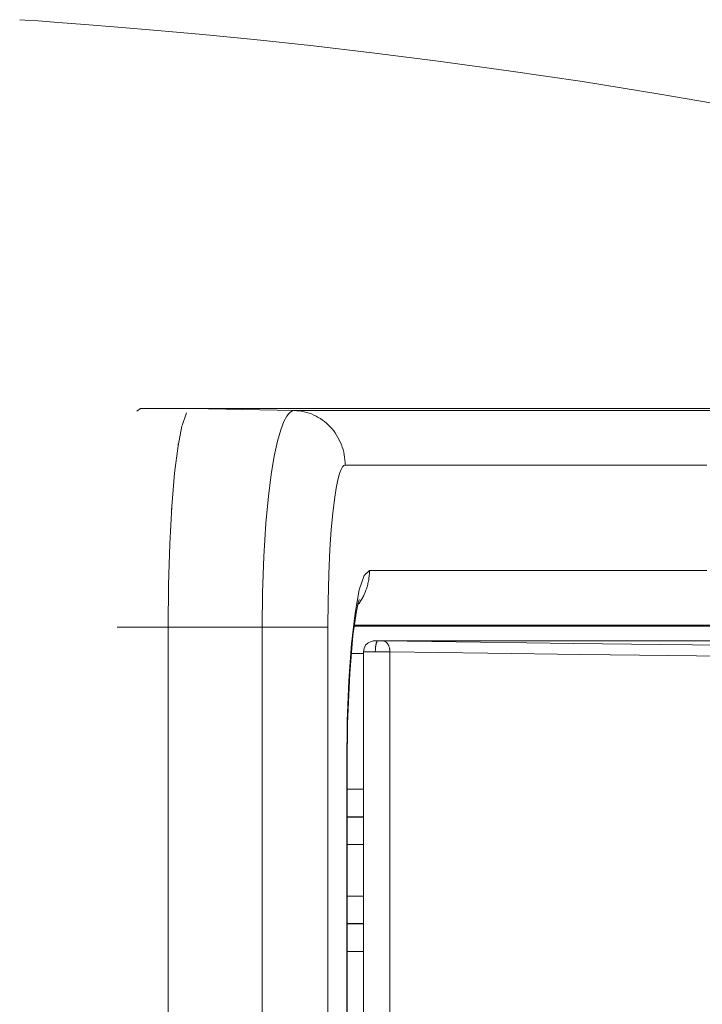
# Model space of a CAD drawing. Header units: millimetres. Extents: x -90830 to 24172, y -102460 to 73669.
# Tile 170 of 198: x 3742 to 3755, y 52322 to 52341. Entities that reach past the tile are written whole.
import ezdxf

# ---------------------------------------------------------------- set-up
doc = ezdxf.new("R2010")
doc.units = ezdxf.units.MM
doc.layers.add('at_Entity', color=253, linetype='Continuous', lineweight=9)

msp = doc.modelspace()

# ---------------------------------------------------------------- linework, layer by layer
at = {"layer": 'at_Entity'}
for p, q in [((3741.705, 52341.493), (3741.81, 52341.486)), ((3741.81, 52341.486), (3742.068, 52341.468)), ((3742.068, 52341.468), (3742.461, 52341.44)), ((3742.461, 52341.44), (3742.987, 52341.4)), ((3742.987, 52341.4), (3743.641, 52341.348)), ((3743.641, 52341.348), (3744.419, 52341.282)), ((3744.419, 52341.282), (3745.315, 52341.2)), ((3745.315, 52341.2), (3746.325, 52341.101)), ((3746.325, 52341.101), (3747.44, 52340.981)), ((3747.44, 52340.981), (3748.653, 52340.84)), ((3748.653, 52340.84), (3749.956, 52340.676)), ((3749.956, 52340.676), (3751.342, 52340.487)), ((3751.342, 52340.487), (3752.801, 52340.271)), ((3752.801, 52340.271), (3754.326, 52340.027)), ((3754.326, 52340.027), (3755.908, 52339.754)), ((3744.013, 52333.775), (3744.085, 52333.824)), ((3745.089, 52333.824), (3744.085, 52333.824)), ((3745.089, 52333.824), (3747.019, 52333.824)), ((3747.115, 52333.786), (3745.089, 52333.824)), ((3747.019, 52333.824), (3752.254, 52333.824)), ((3747.071, 52333.776), (3747.022, 52333.742)), ((3747.115, 52333.786), (3747.071, 52333.776)), ((3748.999, 52333.786), (3747.115, 52333.786)), ((3747.165, 52333.783), (3747.115, 52333.786)), ((3747.214, 52333.779), (3747.165, 52333.783)), ((3747.263, 52333.771), (3747.214, 52333.779)), ((3747.312, 52333.762), (3747.263, 52333.771)), ((3751.362, 52333.786), (3748.999, 52333.786)), ((3754.181, 52333.786), (3751.362, 52333.786)), ((3752.254, 52333.824), (3758.964, 52333.824)), ((3757.419, 52333.786), (3754.181, 52333.786)), ((3744.906, 52333.492), (3744.995, 52333.74)), ((3746.969, 52333.675), (3746.912, 52333.567)), ((3747.022, 52333.742), (3746.969, 52333.675)), ((3747.361, 52333.749), (3747.312, 52333.762)), ((3747.408, 52333.735), (3747.361, 52333.749)), ((3747.455, 52333.718), (3747.408, 52333.735)), ((3747.501, 52333.698), (3747.455, 52333.718)), ((3747.547, 52333.676), (3747.501, 52333.698)), ((3747.591, 52333.652), (3747.547, 52333.676)), ((3747.634, 52333.626), (3747.591, 52333.652)), ((3747.675, 52333.597), (3747.634, 52333.626)), ((3747.716, 52333.567), (3747.675, 52333.597)), ((3744.827, 52333.093), (3744.903, 52333.478)), ((3746.85, 52333.406), (3746.786, 52333.179)), ((3746.912, 52333.567), (3746.85, 52333.406)), ((3747.755, 52333.534), (3747.716, 52333.567)), ((3747.792, 52333.5), (3747.755, 52333.534)), ((3747.828, 52333.463), (3747.792, 52333.5)), ((3747.862, 52333.425), (3747.828, 52333.463)), ((3747.894, 52333.385), (3747.862, 52333.425)), ((3747.924, 52333.344), (3747.894, 52333.385)), ((3747.952, 52333.301), (3747.924, 52333.344)), ((3747.979, 52333.257), (3747.952, 52333.301)), ((3748.003, 52333.211), (3747.979, 52333.257)), ((3748.025, 52333.164), (3748.003, 52333.211)), ((3744.758, 52332.553), (3744.827, 52333.093)), ((3744.758, 52332.553), (3744.827, 52333.093)), ((3744.827, 52333.093), (3744.832, 52333.129)), ((3746.786, 52333.179), (3746.723, 52332.884)), ((3748.045, 52333.116), (3748.025, 52333.164)), ((3748.063, 52333.067), (3748.045, 52333.116)), ((3748.078, 52333.018), (3748.063, 52333.067)), ((3748.091, 52332.967), (3748.078, 52333.018)), ((3746.723, 52332.884), (3746.663, 52332.523)), ((3748.102, 52332.916), (3748.091, 52332.967)), ((3748.11, 52332.865), (3748.102, 52332.916)), ((3748.116, 52332.813), (3748.11, 52332.865)), ((3748.12, 52332.761), (3748.116, 52332.813)), ((3748.042, 52332.626), (3748.01, 52332.544)), ((3748.071, 52332.675), (3748.042, 52332.626)), ((3748.097, 52332.701), (3748.071, 52332.675)), ((3748.121, 52332.708), (3748.097, 52332.701)), ((3748.121, 52332.708), (3748.12, 52332.761)), ((3750.074, 52332.709), (3748.121, 52332.708)), ((3755.249, 52332.709), (3750.074, 52332.709)), ((3744.702, 52331.897), (3744.758, 52332.553)), ((3744.703, 52331.897), (3744.758, 52332.553)), ((3746.663, 52332.523), (3746.608, 52332.095)), ((3747.977, 52332.423), (3747.942, 52332.254)), ((3748.01, 52332.544), (3747.977, 52332.423)), ((3747.942, 52332.254), (3747.908, 52332.033)), ((3746.608, 52332.095), (3746.558, 52331.564)), ((3747.908, 52332.033), (3747.876, 52331.763)), ((3744.662, 52331.158), (3744.703, 52331.897)), ((3744.697, 52331.821), (3744.702, 52331.897)), ((3747.876, 52331.763), (3747.847, 52331.443)), ((3746.558, 52331.564), (3746.516, 52330.911)), ((3747.847, 52331.443), (3747.82, 52331.046)), ((3744.638, 52330.349), (3744.662, 52331.158)), ((3744.638, 52330.349), (3744.662, 52331.158)), ((3744.662, 52331.158), (3744.664, 52331.198)), ((3746.516, 52330.911), (3746.49, 52330.194)), ((3747.82, 52331.046), (3747.798, 52330.558)), ((3747.798, 52330.558), (3747.784, 52330.022)), ((3748.496, 52330.534), (3748.399, 52330.249)), ((3748.599, 52330.631), (3748.496, 52330.534)), ((3748.584, 52330.446), (3748.587, 52330.469)), ((3748.587, 52330.469), (3748.59, 52330.492)), ((3748.59, 52330.492), (3748.593, 52330.515)), ((3748.593, 52330.515), (3748.595, 52330.538)), ((3748.595, 52330.538), (3748.597, 52330.561)), ((3748.597, 52330.561), (3748.598, 52330.584)), ((3748.598, 52330.584), (3748.599, 52330.607)), ((3750.074, 52330.63), (3748.599, 52330.631)), ((3748.599, 52330.607), (3748.599, 52330.631)), ((3755.249, 52330.63), (3750.074, 52330.63)), ((3744.629, 52329.514), (3744.638, 52330.349)), ((3744.629, 52329.514), (3744.638, 52330.349)), ((3748.539, 52330.268), (3748.546, 52330.289)), ((3748.546, 52330.289), (3748.553, 52330.311)), ((3748.553, 52330.311), (3748.559, 52330.334)), ((3748.559, 52330.334), (3748.565, 52330.356)), ((3748.565, 52330.356), (3748.57, 52330.378)), ((3748.57, 52330.378), (3748.575, 52330.401)), ((3748.575, 52330.401), (3748.58, 52330.424)), ((3748.58, 52330.424), (3748.584, 52330.446)), ((3746.49, 52330.194), (3746.482, 52329.514)), ((3748.399, 52330.249), (3748.315, 52329.792)), ((3748.444, 52330.06), (3748.455, 52330.08)), ((3748.455, 52330.08), (3748.466, 52330.1)), ((3748.466, 52330.1), (3748.477, 52330.12)), ((3748.477, 52330.12), (3748.487, 52330.14)), ((3748.487, 52330.14), (3748.497, 52330.161)), ((3748.497, 52330.161), (3748.506, 52330.182)), ((3748.506, 52330.182), (3748.515, 52330.203)), ((3748.515, 52330.203), (3748.523, 52330.224)), ((3748.523, 52330.224), (3748.531, 52330.246)), ((3748.531, 52330.246), (3748.539, 52330.268)), ((3747.784, 52330.022), (3747.78, 52329.514)), ((3748.378, 52329.995), (3748.336, 52329.789)), ((3748.367, 52329.947), (3748.38, 52329.965)), ((3748.395, 52330.056), (3748.378, 52329.995)), ((3748.38, 52329.965), (3748.394, 52329.983)), ((3748.394, 52329.983), (3748.407, 52330.002)), ((3748.396, 52330.058), (3748.395, 52330.056)), ((3748.407, 52330.002), (3748.419, 52330.021)), ((3748.419, 52330.021), (3748.432, 52330.04)), ((3748.432, 52330.04), (3748.444, 52330.06)), ((3748.315, 52329.792), (3748.246, 52329.186)), ((3748.336, 52329.789), (3748.274, 52329.343)), ((3744.629, 52329.514), (3743.625, 52329.514)), ((3744.629, 52329.514), (3744.629, 52275.103)), ((3746.482, 52329.514), (3744.629, 52329.514)), ((3744.629, 52329.514), (3744.629, 52275.103)), ((3746.482, 52329.514), (3747.78, 52329.514)), ((3746.482, 52329.514), (3746.482, 52275.103)), ((3747.78, 52329.514), (3747.78, 52275.103)), ((3748.297, 52329.533), (3749.213, 52329.533)), ((3749.75, 52329.553), (3748.3, 52329.554)), ((3749.213, 52329.533), (3751.896, 52329.532)), ((3752.412, 52329.553), (3749.75, 52329.553)), ((3751.896, 52329.532), (3755.072, 52329.532)), ((3755.563, 52329.553), (3752.412, 52329.553)), ((3755.072, 52329.532), (3758.595, 52329.532)), ((3748.274, 52329.343), (3748.211, 52328.6)), ((3748.246, 52329.186), (3748.195, 52328.465)), ((3748.494, 52329.096), (3748.524, 52329.157)), ((3748.524, 52329.157), (3748.571, 52329.204)), ((3748.571, 52329.204), (3748.631, 52329.234)), ((3748.631, 52329.234), (3748.662, 52329.241)), ((3748.662, 52329.241), (3748.673, 52329.242)), ((3748.673, 52329.242), (3748.677, 52329.243)), ((3748.677, 52329.243), (3748.681, 52329.243)), ((3748.681, 52329.243), (3748.684, 52329.243)), ((3748.684, 52329.243), (3748.69, 52329.243)), ((3748.69, 52329.243), (3748.702, 52329.244)), ((3748.702, 52329.244), (3748.732, 52329.244)), ((3748.719, 52329.112), (3748.718, 52329.102)), ((3748.72, 52329.122), (3748.719, 52329.112)), ((3748.721, 52329.131), (3748.72, 52329.122)), ((3748.723, 52329.14), (3748.721, 52329.131)), ((3748.724, 52329.149), (3748.723, 52329.14)), ((3748.725, 52329.158), (3748.724, 52329.149)), ((3748.727, 52329.166), (3748.725, 52329.158)), ((3748.729, 52329.174), (3748.727, 52329.166)), ((3748.73, 52329.182), (3748.729, 52329.174)), ((3748.732, 52329.189), (3748.73, 52329.182)), ((3748.732, 52329.244), (3748.767, 52329.245)), ((3748.734, 52329.196), (3748.732, 52329.189)), ((3748.736, 52329.203), (3748.734, 52329.196)), ((3748.738, 52329.209), (3748.736, 52329.203)), ((3748.74, 52329.214), (3748.738, 52329.209)), ((3748.742, 52329.219), (3748.74, 52329.214)), ((3748.745, 52329.224), (3748.742, 52329.219)), ((3748.747, 52329.229), (3748.745, 52329.224)), ((3748.749, 52329.232), (3748.747, 52329.229)), ((3748.752, 52329.236), (3748.749, 52329.232)), ((3748.754, 52329.238), (3748.752, 52329.236)), ((3748.757, 52329.241), (3748.754, 52329.238)), ((3748.759, 52329.243), (3748.757, 52329.241)), ((3748.762, 52329.244), (3748.759, 52329.243)), ((3748.764, 52329.245), (3748.762, 52329.244)), ((3748.767, 52329.245), (3748.764, 52329.245)), ((3748.767, 52329.245), (3748.77, 52329.245)), ((3764.111, 52329.245), (3748.767, 52329.245)), ((3748.77, 52329.245), (3748.773, 52329.245)), ((3748.773, 52329.245), (3748.776, 52329.245)), ((3748.776, 52329.245), (3748.78, 52329.245)), ((3748.78, 52329.245), (3748.783, 52329.245)), ((3748.783, 52329.245), (3748.786, 52329.245)), ((3748.786, 52329.245), (3748.79, 52329.245)), ((3748.79, 52329.245), (3748.793, 52329.244)), ((3748.793, 52329.244), (3748.796, 52329.244)), ((3748.796, 52329.244), (3748.8, 52329.244)), ((3748.8, 52329.244), (3748.803, 52329.244)), ((3748.803, 52329.244), (3748.806, 52329.244)), ((3748.806, 52329.244), (3748.81, 52329.244)), ((3748.81, 52329.244), (3748.813, 52329.244)), ((3748.813, 52329.244), (3748.816, 52329.244)), ((3748.816, 52329.244), (3748.819, 52329.244)), ((3748.819, 52329.244), (3748.823, 52329.244)), ((3748.823, 52329.244), (3748.826, 52329.244)), ((3748.826, 52329.244), (3748.829, 52329.244)), ((3748.829, 52329.244), (3748.832, 52329.244)), ((3748.832, 52329.244), (3748.835, 52329.244)), ((3748.835, 52329.244), (3748.838, 52329.244)), ((3748.838, 52329.244), (3748.841, 52329.244)), ((3748.841, 52329.244), (3748.844, 52329.244)), ((3748.844, 52329.244), (3748.847, 52329.244)), ((3748.847, 52329.244), (3748.85, 52329.244)), ((3748.85, 52329.244), (3748.853, 52329.243)), ((3748.853, 52329.243), (3748.856, 52329.243)), ((3748.856, 52329.243), (3748.858, 52329.243)), ((3748.858, 52329.243), (3748.861, 52329.243)), ((3748.861, 52329.243), (3748.863, 52329.243)), ((3748.863, 52329.243), (3748.866, 52329.243)), ((3750.787, 52329.218), (3748.866, 52329.243)), ((3748.873, 52329.243), (3748.866, 52329.243)), ((3748.88, 52329.242), (3748.873, 52329.243)), ((3748.886, 52329.241), (3748.88, 52329.242)), ((3748.893, 52329.239), (3748.886, 52329.241)), ((3748.9, 52329.236), (3748.893, 52329.239)), ((3748.906, 52329.233), (3748.9, 52329.236)), ((3748.912, 52329.23), (3748.906, 52329.233)), ((3748.919, 52329.226), (3748.912, 52329.23)), ((3748.925, 52329.222), (3748.919, 52329.226)), ((3748.931, 52329.217), (3748.925, 52329.222)), ((3748.937, 52329.212), (3748.931, 52329.217)), ((3748.942, 52329.206), (3748.937, 52329.212)), ((3748.948, 52329.2), (3748.942, 52329.206)), ((3748.953, 52329.193), (3748.948, 52329.2)), ((3748.958, 52329.186), (3748.953, 52329.193)), ((3748.963, 52329.179), (3748.958, 52329.186)), ((3748.968, 52329.171), (3748.963, 52329.179)), ((3748.972, 52329.163), (3748.968, 52329.171)), ((3748.976, 52329.155), (3748.972, 52329.163)), ((3748.98, 52329.147), (3748.976, 52329.155)), ((3748.984, 52329.138), (3748.98, 52329.147)), ((3748.987, 52329.129), (3748.984, 52329.138)), ((3748.99, 52329.119), (3748.987, 52329.129)), ((3748.993, 52329.11), (3748.99, 52329.119)), ((3748.995, 52329.1), (3748.993, 52329.11)), ((3752.615, 52329.195), (3750.787, 52329.218)), ((3754.343, 52329.173), (3752.615, 52329.195)), ((3755.968, 52329.154), (3754.343, 52329.173)), ((3748.24, 52328.994), (3748.483, 52328.994)), ((3748.483, 52329.028), (3748.494, 52329.096)), ((3748.484, 52329.028), (3748.483, 52329.028)), ((3748.483, 52329.028), (3748.483, 52329.028)), ((3748.483, 52275.59), (3748.483, 52329.028)), ((3748.485, 52329.028), (3748.484, 52329.028)), ((3748.487, 52329.028), (3748.485, 52329.028)), ((3748.49, 52329.028), (3748.487, 52329.028)), ((3748.493, 52329.028), (3748.49, 52329.028)), ((3748.496, 52329.028), (3748.493, 52329.028)), ((3748.5, 52329.028), (3748.496, 52329.028)), ((3748.504, 52329.028), (3748.5, 52329.028)), ((3748.509, 52329.028), (3748.504, 52329.028)), ((3748.514, 52329.028), (3748.509, 52329.028)), ((3748.52, 52329.028), (3748.514, 52329.028)), ((3748.526, 52329.028), (3748.52, 52329.028)), ((3748.533, 52329.028), (3748.526, 52329.028)), ((3748.54, 52329.028), (3748.533, 52329.028)), ((3748.548, 52329.028), (3748.54, 52329.028)), ((3748.556, 52329.028), (3748.548, 52329.028)), ((3748.564, 52329.028), (3748.556, 52329.028)), ((3748.573, 52329.028), (3748.564, 52329.028)), ((3748.582, 52329.029), (3748.573, 52329.028)), ((3748.592, 52329.029), (3748.582, 52329.029)), ((3748.602, 52329.029), (3748.592, 52329.029)), ((3748.612, 52329.029), (3748.602, 52329.029)), ((3748.622, 52329.029), (3748.612, 52329.029)), ((3748.633, 52329.029), (3748.622, 52329.029)), ((3748.644, 52329.029), (3748.633, 52329.029)), ((3748.656, 52329.029), (3748.644, 52329.029)), ((3748.667, 52329.029), (3748.656, 52329.029)), ((3748.679, 52329.029), (3748.667, 52329.029)), ((3748.691, 52329.029), (3748.679, 52329.029)), ((3748.703, 52329.029), (3748.691, 52329.029)), ((3748.715, 52329.029), (3748.703, 52329.029)), ((3748.716, 52329.061), (3748.715, 52329.051)), ((3748.715, 52329.051), (3748.715, 52329.04)), ((3748.715, 52329.04), (3748.715, 52329.029)), ((3748.715, 52329.029), (3748.725, 52329.029)), ((3748.717, 52329.082), (3748.716, 52329.071)), ((3748.716, 52329.071), (3748.716, 52329.061)), ((3748.718, 52329.102), (3748.717, 52329.092)), ((3748.717, 52329.092), (3748.717, 52329.082)), ((3748.725, 52329.029), (3748.734, 52329.029)), ((3748.734, 52329.029), (3748.744, 52329.029)), ((3748.744, 52329.029), (3748.753, 52329.029)), ((3748.753, 52329.029), (3748.763, 52329.029)), ((3748.763, 52329.029), (3748.772, 52329.029)), ((3748.772, 52329.029), (3748.782, 52329.029)), ((3748.782, 52329.029), (3748.792, 52329.029)), ((3748.792, 52329.029), (3748.801, 52329.029)), ((3748.801, 52329.029), (3748.811, 52329.029)), ((3748.811, 52329.029), (3748.821, 52329.029)), ((3748.821, 52329.029), (3748.83, 52329.029)), ((3748.83, 52329.029), (3748.84, 52329.029)), ((3748.84, 52329.029), (3748.849, 52329.029)), ((3748.849, 52329.029), (3748.859, 52329.029)), ((3748.859, 52329.029), (3748.868, 52329.029)), ((3748.868, 52329.029), (3748.877, 52329.028)), ((3748.877, 52329.028), (3748.887, 52329.028)), ((3748.887, 52329.028), (3748.896, 52329.028)), ((3748.896, 52329.028), (3748.905, 52329.028)), ((3748.905, 52329.028), (3748.914, 52329.028)), ((3748.914, 52329.028), (3748.923, 52329.028)), ((3748.923, 52329.028), (3748.931, 52329.028)), ((3748.931, 52329.028), (3748.94, 52329.028)), ((3748.94, 52329.028), (3748.948, 52329.028)), ((3748.948, 52329.028), (3748.956, 52329.028)), ((3748.956, 52329.028), (3748.965, 52329.028)), ((3748.965, 52329.028), (3748.973, 52329.028)), ((3748.973, 52329.028), (3748.98, 52329.028)), ((3748.98, 52329.028), (3748.988, 52329.028)), ((3748.988, 52329.028), (3748.995, 52329.028)), ((3748.997, 52329.09), (3748.995, 52329.1)), ((3748.995, 52329.028), (3749.002, 52329.028)), ((3748.999, 52329.08), (3748.997, 52329.09)), ((3749, 52329.069), (3748.999, 52329.08)), ((3749.001, 52329.059), (3749, 52329.069)), ((3749.002, 52329.049), (3749.001, 52329.059)), ((3749.002, 52329.038), (3749.002, 52329.049)), ((3749.002, 52329.028), (3749.002, 52329.038)), ((3749.002, 52275.59), (3749.002, 52329.028)), ((3750.931, 52329.002), (3749.002, 52329.028)), ((3752.766, 52328.979), (3750.931, 52329.002)), ((3754.501, 52328.958), (3752.766, 52328.979)), ((3756.132, 52328.939), (3754.501, 52328.958)), ((3748.211, 52328.6), (3748.169, 52327.612)), ((3748.195, 52328.465), (3748.163, 52327.66)), ((3748.163, 52327.66), (3748.153, 52326.821)), ((3748.169, 52327.612), (3748.16, 52326.821)), ((3748.153, 52326.821), (3748.16, 52326.821)), ((3748.153, 52326.821), (3748.153, 52277.797)), ((3748.16, 52326.821), (3748.16, 52277.797)), ((3748.483, 52326.322), (3748.16, 52326.32)), ((3748.483, 52325.78), (3748.16, 52325.778)), ((3748.16, 52325.768), (3748.483, 52325.766)), ((3748.16, 52325.232), (3748.483, 52325.23)), ((3748.483, 52324.209), (3748.16, 52324.208)), ((3748.483, 52323.673), (3748.16, 52323.671)), ((3748.16, 52323.662), (3748.483, 52323.659)), ((3748.16, 52323.119), (3748.483, 52323.117))]:
    msp.add_line(p, q, dxfattribs=at)

doc.saveas('drawing.dxf')
